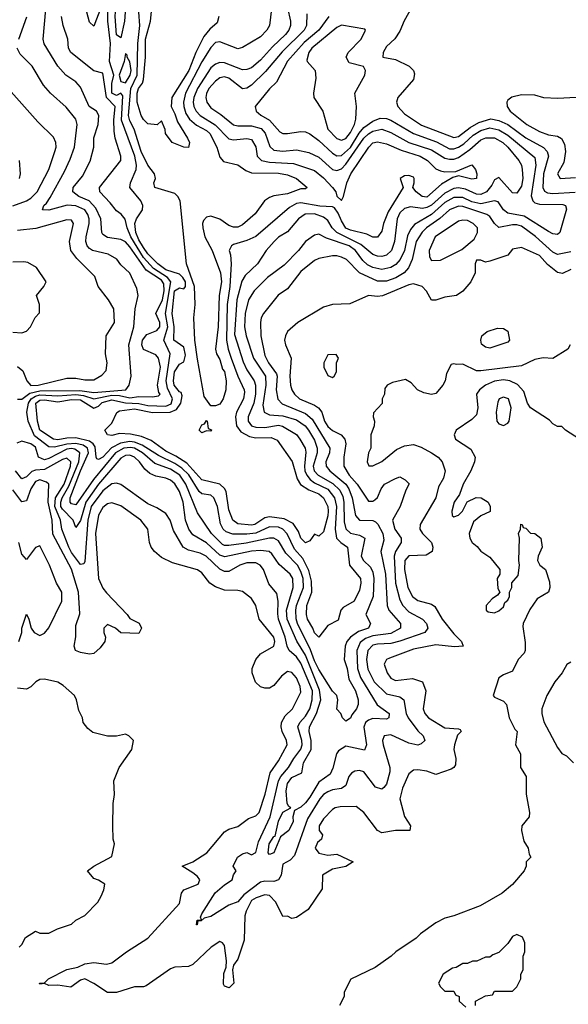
# Model space of a CAD drawing. Header units: inches. Extents: x 2348341 to 2479810, y 460419 to 613669.
# Tile 209 of 256: x 2382300 to 2384739, y 522796 to 527176. Entities that reach past the tile are written whole.
import ezdxf

# ---------------------------------------------------------------- set-up
doc = ezdxf.new("R2010")
doc.units = ezdxf.units.IN
doc.header["$MEASUREMENT"] = 0
doc.layers.add('C3582', color=7, linetype='Continuous')

msp = doc.modelspace()

# ---------------------------------------------------------------- linework, layer by layer
at = {"layer": 'C3582', "color": 2}
for points, elevation in [([(2383490.3, 527230), (2383504.4, 527170), (2383504.4, 527150), (2383496.4, 527130), (2383481.3, 527110), (2383423.7, 527056.3), (2383370, 526996.2), (2383330, 526962.9), (2383310, 526954.5), (2383290, 526954), (2383210, 526984.7), (2383190, 526986), (2383170, 526978.7), (2383150, 526962.9), (2383090.2, 526870), (2383074.9, 526830), (2383071.5, 526810), (2383074.3, 526790), (2383084.2, 526770), (2383102, 526750), (2383169.4, 526709.4), (2383230, 526646.4), (2383250, 526641.3), (2383310, 526648.5), (2383330, 526643), (2383350, 526611), (2383356.4, 526570), (2383374.8, 526550), (2383410, 526542.4), (2383517.1, 526537.1), (2383610, 526505.3), (2383650, 526472.2), (2383690.7, 526430), (2383705.5, 526410), (2383710, 526392), (2383730, 526372), (2383739, 526390), (2383754, 526450), (2383771.8, 526490), (2383851.8, 526610), (2383870, 526628.2), (2383890, 526633.4), (2383930, 526624.9), (2383996.4, 526596.4), (2384080.7, 526570), (2384113, 526550), (2384150, 526513.4), (2384170, 526504), (2384190, 526499.1), (2384239.5, 526500.5), (2384310, 526530.7), (2384326, 526510), (2384332.7, 526490), (2384330, 526469.4), (2384310, 526467.6), (2384250, 526482), (2384224.9, 526475.1), (2384175.6, 526444.4), (2384110, 526387.1), (2384089.3, 526390), (2384062.7, 526410), (2384048, 526430), (2384054, 526450), (2384054, 526470), (2384050, 526475.3), (2384030, 526484), (2384010, 526482), (2383992, 526470), (2384004.7, 526430), (2383938.4, 526321.6), (2383917, 526270), (2383910, 526235.3), (2383890, 526209.4), (2383870, 526209.5), (2383842.9, 526222.9), (2383770, 526240.7), (2383750, 526249.7), (2383730, 526281.2), (2383716.3, 526316.3), (2383699.6, 526339.6), (2383690, 526343.7), (2383633.7, 526346.3), (2383550, 526362.2), (2383530, 526358.3), (2383499.4, 526340.6), (2383350, 526212), (2383310, 526194), (2383250, 526176), (2383241, 526170), (2383231, 526150), (2383237.3, 526130), (2383240.4, 526090), (2383235, 525990), (2383222.7, 525910), (2383220.2, 525750), (2383226.9, 525710), (2383240.2, 525670), (2383270.2, 525590), (2383298.7, 525530), (2383299.2, 525519.2), (2383295.3, 525490), (2383263.7, 525430), (2383259.6, 525410), (2383263.6, 525370), (2383282.5, 525342.5), (2383321.6, 525321.6), (2383350, 525316.1), (2383417.3, 525317.3), (2383445.1, 525305.1), (2383511.5, 525211.6), (2383533.5, 525133.5), (2383549.1, 525109.1), (2383584.9, 525085), (2383630, 525066.4), (2383650.3, 525050), (2383670, 525010.8), (2383671.3, 524990), (2383670, 524968.7), (2383650, 524898), (2383630, 524878), (2383610, 524888), (2383590, 524858), (2383570, 524849.3), (2383550, 524869.2), (2383538.8, 524898.8), (2383515.2, 524935.2), (2383475.6, 524955.6), (2383410, 524964.4), (2383390, 524960.5), (2383344.7, 524930), (2383330, 524927.6), (2383270, 524934), (2383247.6, 524950), (2383230, 524995.3), (2383217.8, 525077.8), (2383210.9, 525090.9), (2383190, 525109.7), (2383110, 525129.7), (2383043.8, 525203.8), (2382994.9, 525234.9), (2382950, 525256.4), (2382884.7, 525304.7), (2382842, 525322), (2382792.6, 525332.6), (2382744.5, 525335.5), (2382710, 525327.3), (2382690, 525329.2), (2382678, 525350), (2382710, 525382), (2382731.5, 525428.5), (2382743.9, 525436.1), (2382810, 525445.8), (2382890, 525429.1), (2382969.1, 525430.9), (2382997.7, 525442.3), (2383016, 525470), (2383022.7, 525502.7), (2383018, 525518), (2383010, 525521.2), (2382987, 525550), (2382984.1, 525570), (2382987.9, 525610), (2383010, 525644), (2383030, 525654.8), (2383036.6, 525683.4), (2383030, 525719), (2382984.7, 525750), (2382987.3, 525810), (2382978.2, 525870), (2382987.8, 525970), (2383010, 525984.2), (2383030, 525979.1), (2383037.6, 525990), (2383037.3, 526010), (2383026, 526030), (2383010, 526044.7), (2382950, 526064), (2382914.7, 526090), (2382870, 526135.1), (2382850, 526163.5), (2382830, 526196.9), (2382817.2, 526230), (2382812.6, 526270), (2382819.7, 526290), (2382846.3, 526330), (2382848, 526350), (2382838.7, 526370), (2382789.4, 526430), (2382792.3, 526450), (2382817.4, 526510), (2382819.8, 526530), (2382811.6, 526570), (2382753, 526730), (2382758.4, 526838.4), (2382750, 526849.5), (2382730, 526839.1), (2382709.1, 526850), (2382710, 526892), (2382718, 526930), (2382699.4, 526990), (2382703.7, 527070), (2382692.4, 527170), (2382691.4, 527271.4)], 90), ([(2383422.4, 527250), (2383410.6, 527150), (2383399.1, 527130), (2383370, 527100.9), (2383290, 527052.7), (2383270, 527047), (2383190, 527078), (2383170, 527074.5), (2383150, 527052.7), (2383110, 526989.6), (2383037.6, 526850), (2383028, 526810), (2383029.2, 526790), (2383039, 526759), (2383054.3, 526734.3), (2383086.8, 526706.8), (2383130, 526684.2), (2383145.3, 526670), (2383176.4, 526610), (2383190, 526564.7), (2383205.5, 526545.5), (2383270, 526530.8), (2383305.3, 526505.3), (2383330, 526495.8), (2383450, 526494.3), (2383490, 526486.4), (2383530.7, 526470), (2383578, 526430), (2383570, 526424), (2383550, 526423.7), (2383490, 526402.4), (2383430, 526393), (2383410, 526385.1), (2383388, 526370), (2383346.6, 526313.4), (2383290, 526263.6), (2383270, 526253), (2383250, 526253), (2383230, 526260.5), (2383190, 526289.5), (2383150, 526302.9), (2383130, 526298), (2383117.6, 526282.4), (2383112.7, 526270), (2383113.7, 526250), (2383123.1, 526210), (2383156, 526150), (2383193.4, 526050), (2383196.9, 526010), (2383187.2, 525950), (2383183.1, 525810), (2383170.4, 525710.4), (2383174.9, 525690), (2383190, 525664.7), (2383202.4, 525622.4), (2383210, 525611), (2383218, 525570), (2383216, 525530), (2383204.7, 525490), (2383190, 525466), (2383170, 525458), (2383150, 525458), (2383120.4, 525500.4), (2383090, 525666), (2383078.5, 525750), (2383074.5, 525850), (2383080.8, 525910), (2383077.8, 525990), (2383042.3, 526090), (2383012.9, 526370), (2383002.7, 526390), (2382990, 526402.7), (2382901.2, 526430), (2382896, 526450), (2382904, 526470), (2382899, 526490), (2382870, 526529.2), (2382840.3, 526590), (2382809, 526689), (2382790, 526727), (2382783.7, 526750), (2382794, 526870), (2382822, 526930), (2382825, 527070), (2382834.6, 527150), (2382829.8, 527210)], 86), ([(2384053, 527250), (2384008.9, 527171.1), (2383990, 527125.2), (2383968.2, 527091.8), (2383930, 527057.2), (2383916, 527030), (2383914, 527010), (2383970, 526998.8), (2384031.3, 526970), (2384051.3, 526950), (2384055.3, 526935.3), (2384051, 526910), (2383981, 526830), (2383974.8, 526810), (2383980.7, 526790), (2384010, 526758.4), (2384086.7, 526706.7), (2384230, 526652.2), (2384250, 526657), (2384303.1, 526696.9), (2384341.4, 526718.6), (2384394.8, 526734.8), (2384430, 526728), (2384470, 526710.3), (2384550, 526650.3), (2384628.1, 526608.1), (2384644.9, 526590), (2384650.3, 526570), (2384628.2, 526490), (2384624.9, 526430), (2384633.1, 526413.1), (2384646, 526406), (2384670, 526403.2), (2384768.9, 526408.9)], 102), ([(2383674.9, 527190), (2383630.3, 527130), (2383564.4, 527075.6), (2383490, 526991.6), (2383442, 526898), (2383410, 526869), (2383347.3, 526790), (2383350.7, 526770), (2383371.9, 526751.9), (2383410.2, 526730.2), (2383457, 526677), (2383470, 526670.4), (2383490, 526670.4), (2383550, 526679.1), (2383570, 526677.3), (2383590, 526668), (2383630, 526638.4), (2383690, 526582.4), (2383710, 526570.4), (2383730, 526572), (2383770, 526607.9), (2383808.8, 526671.2), (2383830, 526696.5), (2383870, 526725.3), (2383902.2, 526737.8), (2383930, 526737.3), (2383950.2, 526730.2), (2384050.6, 526670), (2384153.4, 526633.4), (2384210, 526601.5), (2384230, 526601.3), (2384250, 526609.2), (2384275.1, 526624.9), (2384316.5, 526663.5), (2384350, 526683.5), (2384390, 526694.7), (2384430, 526686.2), (2384470, 526662.8), (2384590, 526562.8), (2384594, 526530), (2384573.3, 526393.3), (2384581.3, 526370), (2384590, 526362), (2384610, 526356), (2384714.4, 526354.4), (2384726, 526350), (2384730, 526334), (2384701, 526230), (2384690, 526221.2), (2384670, 526223.7), (2384650, 526234.5), (2384542.4, 526302.4), (2384470, 526315.6), (2384451.1, 526331.1), (2384426.3, 526366.3), (2384410, 526371.3), (2384350, 526357.1), (2384310, 526366.3), (2384270, 526385), (2384230, 526384.8), (2384190, 526363.5), (2384130, 526309.8), (2384054.8, 526265.2), (2384037.3, 526242.7), (2384024.5, 526215.5), (2384011, 526149), (2383991, 526109), (2383972, 526088), (2383950, 526074.7), (2383910, 526065.4), (2383870, 526074), (2383846.4, 526086.4), (2383825.1, 526105.1), (2383792.6, 526150), (2383765.1, 526170), (2383664.2, 526204.2), (2383630, 526222.7), (2383610, 526218), (2383570.8, 526190), (2383539.1, 526150), (2383475.1, 526084.9), (2383402, 526030), (2383342, 525970), (2383317.6, 525930), (2383301.8, 525870), (2383299.6, 525810), (2383307.4, 525770), (2383340.2, 525670), (2383392.7, 525590), (2383393.8, 525550), (2383381.3, 525461.3), (2383386.7, 525430), (2383410, 525418.9), (2383470, 525414.4), (2383530, 525396.1), (2383568.5, 525370), (2383584.6, 525350), (2383610, 525305.5), (2383623.2, 525270), (2383622, 525250), (2383605.2, 525190), (2383609.2, 525170), (2383627, 525150), (2383692.7, 525112.7), (2383723.6, 525083.6), (2383735.9, 525055.9), (2383741.1, 525030), (2383743.2, 524943.2), (2383750, 524910.8), (2383770, 524892.2), (2383810, 524883.1), (2383834, 524870), (2383817.6, 524790), (2383828.2, 524770), (2383860.2, 524740.3), (2383870, 524718), (2383874.6, 524690), (2383872, 524610), (2383839.3, 524530), (2383859.3, 524490), (2383850.4, 524470), (2383806.1, 524453.9), (2383770.4, 524430), (2383754.4, 524410), (2383746.7, 524390), (2383742.6, 524330), (2383756.1, 524290), (2383762.5, 524242.5), (2383792.2, 524190), (2383804, 524150), (2383804, 524130), (2383797.3, 524110), (2383775.9, 524084.1), (2383770, 524068.7), (2383750, 524055.3), (2383735.3, 524070), (2383728, 524090), (2383709.2, 524109.2), (2383714, 524150), (2383709.2, 524169.2), (2383690, 524188.7), (2383630, 524285.1), (2383610, 524324.5), (2383593, 524373), (2383535.1, 524490), (2383528.5, 524511.5), (2383527.6, 524550), (2383530.8, 524570), (2383562.2, 524650), (2383560.3, 524690), (2383550, 524722), (2383534.5, 524750), (2383482.6, 524802.6), (2383450, 524857.6), (2383430, 524869.6), (2383410, 524869.7), (2383307.4, 524847.4), (2383230, 524837.2), (2383210, 524837.4), (2383202, 524842), (2383152.8, 524890), (2383090, 524982.7), (2383038, 525110), (2383012, 525150), (2382970, 525177.4), (2382901.3, 525201.3), (2382845.4, 525250), (2382810, 525269.8), (2382793.2, 525273.2), (2382763.8, 525270), (2382725.4, 525250), (2382629, 525131), (2382550, 525018.4), (2382530, 525022), (2382525.1, 525030), (2382525.3, 525050), (2382569.9, 525170), (2382605.7, 525250), (2382601.4, 525270), (2382582.9, 525282.9), (2382550, 525291.6), (2382510, 525288.3), (2382454.5, 525274.5), (2382430, 525276.4), (2382365.6, 525325.6), (2382337.3, 525390), (2382331.5, 525430), (2382339.1, 525470), (2382350.7, 525490), (2382370, 525502), (2382390, 525507.5), (2382470, 525503.1), (2382550, 525508.6), (2382584.3, 525504.3), (2382630, 525490.1), (2382710, 525506.2), (2382744.2, 525504.2), (2382790, 525493.5), (2382830, 525499.6), (2382890, 525498.4), (2382917, 525503), (2382924, 525510), (2382918, 525518), (2382912.4, 525550), (2382925.7, 525630), (2382917.6, 525670), (2382905.6, 525685.6), (2382850, 525709.4), (2382842.9, 525730), (2382846.3, 525750), (2382864.8, 525775.3), (2382910, 525793), (2382923.6, 525810), (2382923, 525830), (2382905.2, 525870), (2382935, 525930), (2382943, 525970), (2382941.4, 526001.4), (2382930, 526017), (2382862.5, 526062.5), (2382790, 526166.3), (2382770, 526187.8), (2382750, 526198.4), (2382690, 526207.6), (2382670, 526221.2), (2382665.1, 526230), (2382661.3, 526290), (2382638.3, 526338.3), (2382609.6, 526370), (2382563.7, 526390), (2382537, 526410), (2382538.4, 526430), (2382580.1, 526479.9), (2382613.4, 526546.6), (2382629.6, 526610), (2382629.7, 526650.3), (2382649.5, 526710), (2382652.7, 526750), (2382642, 526770), (2382609.5, 526790), (2382570, 526876), (2382550, 526899.3), (2382506, 526930), (2382469.7, 526969.6), (2382409.6, 527069.6), (2382404.5, 527090), (2382417.1, 527222.9)], 98), ([(2383576.8, 527203.2), (2383575.3, 527150), (2383565.3, 527130), (2383466.2, 527033.8), (2383393.4, 526946.6), (2383330, 526885.1), (2383310, 526871.8), (2383290, 526869.6), (2383230, 526916.3), (2383210, 526922), (2383190, 526918), (2383170, 526902.4), (2383141.1, 526870), (2383130, 526848), (2383127.2, 526830), (2383132.4, 526810), (2383150, 526783.8), (2383194.7, 526754.7), (2383250, 526708.5), (2383270, 526703.7), (2383330, 526704.9), (2383372.9, 526692.9), (2383391.2, 526671.2), (2383411.7, 526611.7), (2383430, 526596.4), (2383470, 526592), (2383530, 526597.6), (2383585.9, 526585.8), (2383630, 526564.9), (2383690, 526510.3), (2383710, 526505.3), (2383730, 526512.9), (2383750, 526533.1), (2383830, 526648.9), (2383850, 526669.1), (2383870, 526680.2), (2383910, 526688.9), (2383950, 526674.6), (2384030, 526630.2), (2384130, 526597.3), (2384190, 526560.3), (2384210, 526555.5), (2384230, 526556.5), (2384250, 526564), (2384300.8, 526599.2), (2384350, 526642.3), (2384371.5, 526651.5), (2384410, 526650.2), (2384448.4, 526630), (2384470.3, 526610), (2384518.4, 526550), (2384530.4, 526530), (2384534, 526510), (2384536.5, 526470), (2384530, 526435.3), (2384510, 526404), (2384490, 526406), (2384430, 526474), (2384410, 526464), (2384399.4, 526440.6), (2384375.8, 526410), (2384350, 526398.5), (2384330, 526399.7), (2384282.3, 526422.3), (2384250, 526428.8), (2384230, 526424.8), (2384190, 526404.1), (2384130, 526351.9), (2384110, 526340.3), (2384090, 526336), (2384036.7, 526343.3), (2384010, 526336.9), (2383990, 526317), (2383978, 526290), (2383965.7, 526190), (2383952.2, 526150), (2383931.2, 526128.8), (2383910, 526123.5), (2383890, 526124), (2383870, 526131.2), (2383816.6, 526176.7), (2383709.3, 526229.3), (2383688.5, 526250), (2383670, 526282.4), (2383650, 526298.5), (2383610, 526312.9), (2383569.1, 526310.9), (2383539.1, 526290), (2383490, 526232), (2383450, 526209.3), (2383430.7, 526190), (2383396.3, 526150), (2383358, 526090), (2383301.8, 526038.2), (2383287.1, 526012.9), (2383264.7, 525930), (2383255.5, 525775.5), (2383294.2, 525654.2), (2383310, 525619.1), (2383342, 525570), (2383348.9, 525550), (2383348.2, 525510), (2383341.2, 525470), (2383316, 525410), (2383315.3, 525390), (2383330.2, 525370.3), (2383350, 525363.2), (2383390, 525362.4), (2383450, 525372.6), (2383467.7, 525367.8), (2383530, 525330.4), (2383546, 525310), (2383568.5, 525270), (2383572.6, 525252.6), (2383566.2, 525190), (2383568.2, 525170), (2383576.9, 525150), (2383590.8, 525130.8), (2383610, 525116.5), (2383670, 525087.9), (2383700.2, 525050), (2383708.5, 525010), (2383702.9, 524910), (2383709, 524870), (2383728.4, 524850), (2383758, 524830), (2383766, 524750), (2383815.3, 524690), (2383816.5, 524670), (2383810, 524638), (2383786.8, 524590), (2383738, 524562), (2383727.7, 524550), (2383715.2, 524504.8), (2383670, 524482), (2383630, 524428.7), (2383610, 524449), (2383602.9, 524470), (2383579.6, 524510), (2383575.1, 524530), (2383576.9, 524570), (2383598.5, 524630), (2383597.8, 524677.8), (2383585.4, 524725.4), (2383559.1, 524779.1), (2383521.2, 524821.2), (2383489, 524889), (2383469.8, 524909.8), (2383450, 524918.8), (2383410, 524919.8), (2383350, 524892.4), (2383310, 524887.9), (2383247.7, 524887.7), (2383217.8, 524897.8), (2383204.7, 524910), (2383193, 524933), (2383179.7, 525010), (2383163.7, 525050), (2383150, 525060.7), (2383110, 525067.6), (2383097.8, 525077.8), (2383051.4, 525151.4), (2383021.1, 525181.1), (2382990, 525201.8), (2382917, 525237), (2382844.3, 525284.3), (2382810, 525297.2), (2382790, 525299.6), (2382747.8, 525292.2), (2382707.7, 525272.3), (2382670, 525229.8), (2382650, 525219.5), (2382642.7, 525222.7), (2382640.7, 525230), (2382635.9, 525275.9), (2382626.2, 525290), (2382610, 525301.5), (2382550, 525315.9), (2382510, 525315.3), (2382470, 525307.3), (2382450, 525309.8), (2382389.7, 525350.3), (2382379.6, 525390), (2382371.3, 525470), (2382390, 525483.2), (2382410, 525485.8), (2382470, 525476.8), (2382530, 525486.5), (2382570, 525485.2), (2382630, 525447.6), (2382650, 525457.4), (2382667.1, 525472.9), (2382710, 525485.3), (2382771.2, 525471.2), (2382830, 525469), (2382870, 525460.5), (2382950, 525457.7), (2382973.1, 525466.9), (2382979.4, 525490), (2382957.8, 525537.8), (2382951.3, 525570), (2382968.7, 525690), (2382940.3, 525750), (2382958.4, 525810), (2382948.3, 525870), (2382972.7, 526010), (2382956.8, 526030), (2382895.3, 526070), (2382850, 526118.9), (2382794.5, 526210), (2382778.4, 526250), (2382769.7, 526289.7), (2382751.7, 526311.7), (2382730, 526326), (2382702.3, 526362.3), (2382656, 526410), (2382655.1, 526430), (2382749.2, 526550), (2382749.3, 526570), (2382724.5, 526650), (2382720.4, 526680.4), (2382718.8, 526730), (2382724.8, 526790), (2382686.5, 526830), (2382670, 526939), (2382630, 526949.2), (2382527.3, 527030), (2382517.6, 527050), (2382514, 527090), (2382494, 527150), (2382486, 527190)], 94), ([(2382660.7, 527230), (2382630, 527148), (2382610, 527166), (2382599, 527210)], 90), ([(2383186, 527190), (2383177.7, 527162.3), (2383145.3, 527134.7), (2383118, 527102), (2383083.1, 527030), (2383052.2, 526950), (2382977.1, 526830), (2382973, 526790), (2382990, 526758), (2383002, 526722), (2383046.8, 526650), (2383054.8, 526630), (2383050, 526608), (2383030, 526609), (2382978, 526630), (2382948, 526670), (2382947.3, 526687.3), (2382930, 526726), (2382912, 526708), (2382870, 526713.2), (2382850, 526733.2), (2382840.7, 526750), (2382822, 526810), (2382822.7, 526850), (2382828.7, 526870), (2382846.1, 526893.9), (2382851.2, 526910), (2382859.8, 527010), (2382859.3, 527090), (2382881.7, 527170), (2382887.5, 527227.5)], 82), ([(2382296, 527090), (2382331.3, 527188.7)], 102), ([(2382290, 525488), (2382310, 525488.4), (2382345.2, 525514.8), (2382390, 525525.3), (2382567.2, 525527.2), (2382630, 525518.3), (2382772, 525530), (2382786.9, 525550), (2382795.1, 525590), (2382785.7, 525730), (2382807.1, 525810), (2382813.7, 525890), (2382827.3, 525950), (2382820.7, 525980.7), (2382790, 526049), (2382750, 526085.2), (2382731.4, 526111.4), (2382694, 526134), (2382624, 526150), (2382610, 526158), (2382600.7, 526170), (2382594.7, 526190), (2382595.8, 526210), (2382608.4, 526270), (2382608.5, 526290), (2382603.1, 526310), (2382589.6, 526330), (2382550, 526348.6), (2382512, 526352), (2382429.6, 526329.6), (2382402, 526330), (2382407, 526350), (2382419.5, 526360.5), (2382435.1, 526385), (2382499.5, 526500.5), (2382524.2, 526555.8), (2382543.6, 526610), (2382555.1, 526710), (2382550, 526734), (2382507.2, 526787.2), (2382437.2, 526850), (2382405.8, 526885.8), (2382356, 526970), (2382302.5, 527022.5), (2382289.3, 527050)], 102), ([(2382270, 526348.2), (2382330, 526370.4), (2382350, 526382.4), (2382377.6, 526410), (2382429.6, 526510), (2382457, 526590), (2382462, 526610), (2382460.9, 526630), (2382450, 526653.2), (2382381.5, 526721.5), (2382250, 526868.7)], 106), ([(2384774, 526830), (2384690, 526826), (2384630, 526829.3), (2384590, 526841.2), (2384530, 526842.7), (2384487.5, 526832.5), (2384470, 526818), (2384466, 526810), (2384466.8, 526790), (2384480.7, 526770), (2384554, 526710), (2384610, 526678.4), (2384650, 526664.4), (2384690, 526658.8), (2384707.9, 526647.9), (2384722, 526622), (2384726, 526590), (2384718.4, 526541.6), (2384691, 526490), (2384702, 526470), (2384770, 526474)], 106), ([(2382299, 526470), (2382304, 526490), (2382299, 526550)], 110), ([(2384750, 526143.5), (2384690, 526131.8), (2384670, 526142.4), (2384592.2, 526212.2), (2384530, 526257.7), (2384510, 526264), (2384490, 526263.1), (2384430, 526252), (2384410, 526269.2), (2384390, 526300.9), (2384377.2, 526310), (2384270, 526345.1), (2384250, 526347.1), (2384210, 526331), (2384168, 526292), (2384108.8, 526251.2), (2384089.4, 526230.6), (2384063.2, 526190), (2384044.4, 526110), (2384028.2, 526071.8), (2384009.2, 526050.8), (2383972.6, 526027.4), (2383930, 526013.5), (2383890, 526013.7), (2383810.8, 526050.8), (2383752.3, 526110), (2383730, 526119.5), (2383710, 526126), (2383690, 526126), (2383630, 526114), (2383610, 526105.2), (2383550, 526056), (2383490, 525979), (2383448.6, 525951.4), (2383384, 525870), (2383374, 525850), (2383370.7, 525830), (2383372.7, 525770), (2383390, 525682.8), (2383406.3, 525650), (2383441.1, 525601.1), (2383444, 525590), (2383440.3, 525530), (2383447.5, 525487.5), (2383466.9, 525466.9), (2383570, 525424.4), (2383600, 525400), (2383679.5, 525270), (2383677, 525250), (2383661.1, 525210), (2383663.1, 525190), (2383678.7, 525170), (2383750, 525110.3), (2383763.9, 525090), (2383778, 525050), (2383792.4, 524970), (2383810.3, 524950.3), (2383870, 524948.4), (2383882.3, 524942.3), (2383892.5, 524932.5), (2383914.6, 524890), (2383919.5, 524860.5), (2383906, 524810), (2383925.5, 524710), (2383934, 524570), (2383940.5, 524550), (2383993, 524490), (2383993.4, 524470), (2383950, 524446.4), (2383870, 524435.3), (2383836.9, 524423.1), (2383813.9, 524406.1), (2383799, 524370), (2383801.3, 524290), (2383814.9, 524250), (2383888.9, 524128.9), (2383942, 524090), (2383941, 524070), (2383930, 524065.1), (2383870, 524067.8), (2383850, 524060.5), (2383837.1, 524050), (2383830.4, 524029.6), (2383842, 523950), (2383833, 523927), (2383750, 523944.5), (2383716.7, 523923.3), (2383708, 523910), (2383692.7, 523847.3), (2383679.9, 523820.1), (2383630, 523784.5), (2383590, 523717), (2383570, 523692.3), (2383550, 523673.2), (2383522, 523658), (2383514.4, 523630), (2383516.5, 523610), (2383496.3, 523570), (2383459.1, 523540.9), (2383430.4, 523470), (2383410, 523462.9), (2383405.4, 523470), (2383409.8, 523510), (2383430, 523542.8), (2383435.5, 523544.5), (2383450, 523610.7), (2383470, 523651), (2383506, 523670), (2383496.4, 523676.4), (2383489.2, 523689.2), (2383485.3, 523745.3), (2383490, 523778.8), (2383510, 523804.4), (2383554, 523826), (2383561.5, 523870), (2383596.3, 523930), (2383595.6, 523970), (2383586.8, 524010), (2383588.7, 524030), (2383619.3, 524090), (2383638.4, 524150), (2383633.2, 524193.2), (2383569.9, 524349.9), (2383531.4, 524411.4), (2383489.8, 524510), (2383486.2, 524550), (2383515.4, 524650), (2383514.3, 524690), (2383502.9, 524710), (2383453.1, 524753.1), (2383420.6, 524800.6), (2383409, 524810), (2383370, 524815.6), (2383330, 524812.7), (2383212.5, 524787.5), (2383190, 524793.5), (2383130, 524848.4), (2383070, 524885.1), (2383051.6, 524910), (2383036.9, 524950), (2383026.9, 525030), (2383010, 525078), (2382990, 525111.5), (2382970, 525127.6), (2382950, 525136.3), (2382905.4, 525145.4), (2382878, 525158), (2382856.6, 525176.6), (2382832.6, 525210), (2382811.3, 525230), (2382790, 525238.5), (2382770, 525237.6), (2382750, 525226.3), (2382650, 525109.7), (2382594.6, 525030), (2382570, 524949), (2382550, 524918), (2382538, 524950), (2382490, 524998.3), (2382483.7, 525010), (2382482.4, 525030), (2382488.4, 525050), (2382518.6, 525101.4), (2382563, 525210), (2382567.1, 525250), (2382545.8, 525265.8), (2382530, 525269), (2382510, 525265.4), (2382430, 525223.9), (2382410, 525218.9), (2382383.7, 525230), (2382370, 525274.7), (2382350, 525289.5), (2382310, 525302), (2382288.1, 525291.9)], 102), ([(2382290, 525634), (2382313.7, 525613.7), (2382332.7, 525570), (2382349.3, 525549.3), (2382382, 525550), (2382510, 525581.6), (2382550, 525582), (2382590, 525574), (2382630, 525574.8), (2382665.6, 525594.4), (2382684.7, 525615.3), (2382689, 525650), (2382682, 525690), (2382684, 525770), (2382722, 525830), (2382718, 525890), (2382695.3, 525930), (2382649.5, 525989.5), (2382633.8, 526033.8), (2382553.7, 526113.7), (2382527.3, 526150), (2382521.6, 526190), (2382539.3, 526270), (2382530, 526284), (2382510, 526286), (2382372.3, 526247.7), (2382290, 526239.3)], 106), ([(2384750, 526065.2), (2384712.7, 526047.3), (2384690, 526051.8), (2384646.7, 526086.7), (2384610, 526127.8), (2384530, 526162.7), (2384490, 526155.3), (2384470.6, 526129.4), (2384390, 526102), (2384370, 526098), (2384350, 526106), (2384330, 526106), (2384324.7, 526090), (2384324.7, 526050), (2384306, 526010), (2384270, 525969), (2384242, 525950), (2384190, 525942), (2384150, 525928), (2384130, 525928), (2384109, 525969), (2384089.2, 525989.2), (2384050, 526000.9), (2384030, 525997.6), (2383912.4, 525947.6), (2383890, 525944.5), (2383850, 525949.3), (2383767.1, 525912.9), (2383690, 525909.3), (2383650, 525897), (2383536, 525830), (2383491, 525790), (2383481, 525770), (2383478, 525750), (2383481, 525730), (2383507.3, 525670), (2383501.3, 525590), (2383503.8, 525550), (2383510.6, 525530), (2383522, 525510), (2383544, 525490), (2383610, 525462), (2383629.1, 525449.1), (2383643.1, 525430), (2383655.3, 525390), (2383670, 525366.4), (2383690, 525348.7), (2383728.9, 525328.9), (2383746, 525310), (2383750.4, 525290), (2383741.3, 525230), (2383741.6, 525190), (2383764.2, 525150), (2383800.3, 525110), (2383850, 525034.8), (2383870, 525034), (2383879.1, 525040.9), (2383890, 525051), (2383906.6, 525090), (2383921.2, 525110), (2383970, 525136), (2383990, 525142), (2384014, 525130), (2384031.1, 525111.1), (2384016, 525084), (2383990.7, 525010), (2383958, 524950), (2383968.4, 524910), (2383995.5, 524870), (2383995.5, 524850), (2383970.3, 524810), (2383964, 524790), (2383970.2, 524670), (2383990, 524594.8), (2384003.7, 524570), (2384030, 524542), (2384090.5, 524510), (2384108.2, 524490), (2384114.9, 524470), (2384101, 524450), (2383990, 524412.1), (2383950, 524401.5), (2383890, 524398.7), (2383870, 524393.5), (2383847.7, 524370), (2383841.3, 524330), (2383847.5, 524287.5), (2383876.5, 524230), (2383930, 524178), (2383990, 524163.8), (2384007.7, 524150), (2384017.6, 524090), (2384026.4, 524070), (2384070, 524013.4), (2384094, 523990), (2384101, 523970), (2384084.9, 523955.1), (2384070, 523949.6), (2384030, 523958.4), (2383950, 523994.7), (2383921, 523990), (2383913, 523970), (2383915.8, 523950), (2383945.5, 523850), (2383946, 523830), (2383930, 523775.3), (2383919.3, 523760.7), (2383910, 523753.2), (2383881.6, 523761.6), (2383829.6, 523829.6), (2383810, 523835.6), (2383790, 523833.3), (2383775.3, 523824.7), (2383763.8, 523810), (2383750, 523769.4), (2383730, 523755.6), (2383690, 523749.7), (2383670, 523742), (2383650, 523729.6), (2383634.6, 523710), (2383578.8, 523621.2), (2383522.3, 523457.7), (2383502.8, 523437.2), (2383470, 523419), (2383462.6, 523370), (2383450.3, 523349.7), (2383430, 523343.1), (2383390, 523344.5), (2383370, 523339.2), (2383296.3, 523283.7), (2383270, 523252), (2383230, 523237.2), (2383150, 523186.6), (2383120.7, 523179.3), (2383107.3, 523167.3), (2383092.7, 523167.3), (2383088.9, 523148.9), (2383086, 523150), (2383089, 523170), (2383108, 523172), (2383104, 523184), (2383110, 523198), (2383168.6, 523291.4), (2383210, 523328), (2383244, 523350), (2383250, 523372), (2383262, 523390), (2383249, 523410), (2383269, 523450), (2383290, 523466), (2383310, 523470.8), (2383330, 523461), (2383350, 523471.3), (2383361.7, 523518.3), (2383413.8, 523630), (2383450.8, 523790), (2383460.3, 523810), (2383495.1, 523850), (2383518.3, 523890), (2383550, 523930.7), (2383555.8, 523950), (2383554.8, 523970), (2383536.3, 524030), (2383545.1, 524050), (2383570, 524078.4), (2383589.7, 524110), (2383600.9, 524150), (2383601.2, 524190), (2383550, 524313.6), (2383530, 524342), (2383498, 524370), (2383489.8, 524389.8), (2383480.9, 524430), (2383450.9, 524510), (2383447, 524533), (2383449.6, 524590), (2383443.3, 524623.3), (2383407.3, 524667.3), (2383384.5, 524730), (2383369.7, 524749.6), (2383350, 524759.6), (2383310, 524760.5), (2383278.8, 524750), (2383230, 524722), (2383210, 524722), (2383190, 524731.6), (2383129.4, 524790), (2383102.9, 524802.9), (2383050, 524816.3), (2383027.6, 524830), (2382983.9, 524903.9), (2382969.6, 524949.6), (2382950, 524979), (2382910, 525005.2), (2382870, 525022.7), (2382750, 525109.3), (2382730, 525115.1), (2382710, 525111.6), (2382670, 525079.7), (2382617.6, 525010), (2382603.7, 524950), (2382590, 524766), (2382584.7, 524755.3), (2382570, 524753.2), (2382530, 524806.3), (2382518.9, 524830), (2382487.1, 524910), (2382482, 524950), (2382456.1, 525010), (2382458.7, 525050), (2382497.4, 525110), (2382526.4, 525190), (2382527.8, 525210), (2382510, 525226.3), (2382490, 525219.8), (2382410, 525174.6), (2382370, 525172), (2382353.9, 525166.1), (2382330, 525142), (2382310, 525133.2), (2382282, 525170)], 106), ([(2382270, 525786), (2382310, 525784), (2382330, 525791.3), (2382348.7, 525810), (2382369.1, 525850.9), (2382388.4, 525871.6), (2382388.7, 525910), (2382375.3, 525950), (2382408, 525990), (2382418, 526010), (2382374.6, 526074.6), (2382336.4, 526096.4), (2382319, 526099), (2382270, 526097.2)], 110), ([(2384746.8, 525730), (2384736, 525710), (2384670.6, 525669.4), (2384627.5, 525672.5), (2384590, 525665.2), (2384530, 525637), (2384350, 525613.6), (2384330, 525614.5), (2384270, 525644), (2384242, 525642), (2384230, 525646), (2384218, 525642), (2384198, 525602), (2384191, 525570), (2384181, 525550), (2384150, 525514), (2384130, 525509.2), (2384096.5, 525516.5), (2384069.1, 525529.1), (2384040.4, 525560.4), (2384015.3, 525575.3), (2383958, 525562), (2383934, 525550), (2383923.6, 525536.4), (2383922, 525510), (2383912, 525490), (2383911.3, 525468.7), (2383872.7, 525427.3), (2383872, 525410), (2383878, 525390), (2383876, 525370), (2383861, 525330), (2383861, 525270), (2383851, 525250), (2383844.7, 525210), (2383852, 525192), (2383870, 525191.3), (2383910, 525211), (2383975.8, 525264.2), (2384010, 525280.5), (2384050, 525286), (2384085.2, 525274.8), (2384130.8, 525250), (2384161, 525230), (2384178.8, 525210), (2384190.8, 525170), (2384183.4, 525136.6), (2384162, 525098), (2384150, 525049), (2384080.5, 524930), (2384079.1, 524910), (2384090.4, 524890.4), (2384130.8, 524850), (2384137.3, 524830), (2384134, 524810), (2384106.4, 524793.6), (2384029.2, 524790.8), (2384012.7, 524770), (2384010.3, 524730), (2384026, 524650), (2384046.4, 524610), (2384070, 524592.4), (2384130, 524575.8), (2384145.7, 524565.7), (2384178, 524510), (2384230, 524444), (2384264.7, 524410), (2384271.3, 524390), (2384233.2, 524386.8), (2384150, 524394.7), (2384050, 524375.6), (2383943.4, 524336.6), (2383931.3, 524330), (2383921, 524310), (2383934, 524270), (2383950, 524247.3), (2383970, 524236.3), (2384045.8, 524245.8), (2384091, 524230), (2384104.9, 524190), (2384093, 524110), (2384100.5, 524090), (2384117.3, 524070), (2384190, 524026), (2384250, 524022), (2384258, 524018), (2384262, 524010), (2384246.8, 523993.2), (2384233, 523950), (2384230.6, 523930), (2384239.1, 523890), (2384238, 523862), (2384230.5, 523849.5), (2384217.5, 523842.5), (2384150, 523819), (2384110, 523833.2), (2384070, 523839), (2384050, 523837.2), (2384030, 523822), (2384002, 523758), (2383990.4, 523710), (2384010, 523632), (2384038, 523590), (2384034, 523570), (2383970, 523569), (2383910, 523559), (2383890, 523569), (2383830, 523649), (2383796.5, 523676.5), (2383725.2, 523674.8), (2383702, 523670), (2383690, 523662), (2383650, 523621.2), (2383630.8, 523590), (2383631, 523570), (2383646, 523550), (2383641, 523530), (2383624.4, 523515.6), (2383613, 523490), (2383630, 523468.4), (2383670, 523459.1), (2383710, 523464), (2383782, 523430), (2383750, 523409.3), (2383690, 523397.2), (2383646, 523370), (2383644.7, 523310), (2383582, 523218), (2383530, 523182), (2383510, 523178), (2383490, 523188), (2383470, 523186), (2383439.5, 523250), (2383410, 523279.5), (2383390, 523282.9), (2383351, 523270), (2383330, 523257.6), (2383306.3, 523210), (2383301.5, 523190), (2383298, 523082), (2383270, 522997.2), (2383250.4, 522970), (2383246, 522950), (2383251.5, 522890), (2383230.6, 522870), (2383210, 522877.2), (2383206.2, 522886.2), (2383207.2, 522932.8), (2383218.4, 522961.6), (2383219.7, 522990), (2383210, 523058), (2383202, 523070), (2383190, 523076), (2383151, 523050), (2383070, 522973.2), (2383050, 522964), (2382990, 522961.2), (2382970, 522953.2), (2382862, 522878), (2382850, 522874), (2382810, 522874), (2382730, 522848.7), (2382691.1, 522848.9), (2382630, 522888.7), (2382590, 522908.7), (2382570, 522904), (2382527.3, 522872.7), (2382470, 522880.9), (2382430, 522879), (2382410, 522888), (2382390, 522886), (2382388, 522890), (2382410, 522891.3), (2382428.7, 522910), (2382509.6, 522950.4), (2382558.4, 522961.6), (2382590, 522975.5), (2382630, 522981.6), (2382685.6, 522974.4), (2382710, 522981), (2382775.3, 523030), (2382869.4, 523090.6), (2383010, 523244.7), (2383019.3, 523290), (2383030, 523306), (2383093.2, 523330), (2383101.2, 523350), (2383090, 523364), (2383070, 523381.2), (2383022, 523410), (2383070, 523430.5), (2383132.7, 523470), (2383210, 523562.8), (2383230, 523574.8), (2383270, 523587.7), (2383317, 523623), (2383350, 523634.8), (2383365.2, 523650), (2383391.6, 523731.6), (2383414, 523826), (2383450, 523878.8), (2383489.3, 523950), (2383486.6, 523970), (2383467.3, 524010), (2383462.9, 524030), (2383464.5, 524050), (2383480.4, 524079.6), (2383512.3, 524110), (2383550, 524184.7), (2383547.3, 524210), (2383530, 524249.2), (2383510, 524272.7), (2383490, 524276), (2383464.1, 524255.9), (2383430, 524214), (2383410, 524202), (2383390, 524202), (2383370, 524208.7), (2383349.1, 524229.1), (2383334, 524270), (2383334, 524290), (2383349.2, 524330), (2383370, 524354.8), (2383429.2, 524390), (2383434.7, 524410), (2383429.5, 524430), (2383364, 524510), (2383349.2, 524570), (2383330, 524601.2), (2383290, 524632), (2383270, 524637.6), (2383210, 524638.7), (2383170, 524653.6), (2383146, 524670), (2383110, 524716), (2383090, 524729.3), (2382980.2, 524760.2), (2382930, 524784), (2382899, 524810), (2382884, 524830), (2382877.2, 524850), (2382869.3, 524910), (2382839.3, 524950), (2382750, 525014), (2382710, 525027), (2382690, 525022.9), (2382670, 525007), (2382650, 524972.7), (2382636.5, 524890), (2382650.2, 524690.3), (2382670, 524647.3), (2382686.1, 524626.1), (2382778, 524530), (2382790, 524512), (2382831.1, 524491.1), (2382842, 524470), (2382830, 524446), (2382750, 524448), (2382726, 524470), (2382690, 524486), (2382674, 524470), (2382674, 524450), (2382682, 524430), (2382678, 524410), (2382658.5, 524381.5), (2382630, 524357.2), (2382610, 524353.2), (2382570, 524361.2), (2382548.7, 524370), (2382542.7, 524390), (2382549.6, 524430.4), (2382550, 524482), (2382567.3, 524532.8), (2382561.5, 524630), (2382530, 524732), (2382447.4, 524887.4), (2382444.6, 524950), (2382426.2, 525030), (2382429.6, 525109.6), (2382419.7, 525119.7), (2382390, 525129.7), (2382370, 525121.3), (2382350, 525089.6), (2382330, 525036), (2382310, 525032), (2382270, 525084.7)], 110), ([(2384788, 525310), (2384726, 525350), (2384710, 525366), (2384690, 525366), (2384670, 525378), (2384655.5, 525395.5), (2384570, 525449.2), (2384558, 525470), (2384541.7, 525521.7), (2384513.5, 525553.5), (2384479, 525570), (2384450, 525573.7), (2384410, 525568.2), (2384370.7, 525550), (2384344, 525530), (2384330.6, 525510), (2384337.1, 525450), (2384330, 525419), (2384310, 525398), (2384241, 525350), (2384231.3, 525330), (2384238, 525310), (2384306, 525266), (2384324.9, 525230), (2384322, 525210), (2384305.5, 525170), (2384270.8, 525110), (2384255.3, 525064.7), (2384231.3, 525030), (2384221, 524990), (2384222, 524970), (2384230, 524964.7), (2384250, 524972), (2384268, 524990), (2384288.7, 525031.3), (2384329.1, 525050.9), (2384352, 525050), (2384382, 525030), (2384392, 525010), (2384391.1, 524988.9), (2384350, 524968.7), (2384317.3, 524942.7), (2384298.8, 524890), (2384301, 524870), (2384311.3, 524850), (2384333.4, 524833.4), (2384350, 524811.3), (2384390, 524784.7), (2384434, 524730), (2384434, 524710), (2384422, 524690), (2384425.4, 524645.4), (2384434, 524630), (2384423.6, 524616.4), (2384399.6, 524600.4), (2384374, 524570), (2384374, 524550), (2384382, 524542), (2384410, 524538), (2384430, 524546), (2384450, 524564.7), (2384456.4, 524583.6), (2384470, 524594), (2384478, 524610), (2384478, 524630), (2384488, 524650), (2384488.4, 524671.6), (2384516.4, 524703.6), (2384522, 524750), (2384519, 524770), (2384522, 524870), (2384518, 524890), (2384526, 524910), (2384527.3, 524932.7), (2384534, 524930), (2384538, 524918), (2384550, 524914), (2384570, 524892), (2384590, 524891.3), (2384616, 524870), (2384622.8, 524830), (2384604.7, 524790), (2384602, 524770), (2384612, 524750), (2384638, 524730), (2384655.3, 524675.3), (2384656, 524650), (2384651, 524630), (2384599.6, 524600.4), (2384567.1, 524552.9), (2384538.8, 524490), (2384536.9, 524476.9), (2384546.4, 524406.4), (2384547.3, 524370), (2384542.5, 524357.5), (2384516, 524330), (2384490, 524278), (2384450, 524262), (2384430, 524248), (2384404.7, 524170), (2384410, 524162), (2384450, 524144.7), (2384464.7, 524130), (2384476, 524070), (2384500.7, 524020.7), (2384511, 524010), (2384504.7, 523950), (2384526, 523910), (2384526, 523850), (2384550.7, 523810), (2384551.1, 523731.1), (2384566, 523650), (2384564.7, 523630), (2384532, 523590), (2384531.3, 523570), (2384541.4, 523521.4), (2384561, 523490), (2384564.7, 523464.7), (2384572, 523450), (2384552, 523430), (2384551.3, 523410), (2384542, 523390), (2384490.5, 523329.5), (2384444.7, 523290), (2384346.4, 523233.6), (2384230, 523189), (2384190, 523179), (2384150, 523159), (2384082, 523110), (2384062, 523090), (2383972, 523030), (2383952, 523010), (2383879.8, 522960.2), (2383771.6, 522908.4), (2383742, 522850), (2383742, 522830), (2383722, 522790)], 114), ([(2382296, 524410), (2382309.3, 524450), (2382309.4, 524470), (2382330, 524532), (2382341, 524510), (2382351, 524470), (2382364.7, 524450), (2382390, 524437.3), (2382410, 524446.8), (2382430, 524471.3), (2382488, 524590), (2382488, 524630), (2382464, 524670), (2382433.2, 524750), (2382390, 524835.3), (2382370, 524828.7), (2382330, 524775.3), (2382310, 524798), (2382296.2, 524850)], 114), ([(2384750, 524318), (2384731.6, 524308.4), (2384711.3, 524270), (2384678.8, 524230), (2384642.8, 524170), (2384620.7, 524110), (2384620.7, 524090), (2384630, 524052), (2384690, 523938), (2384710, 523912), (2384730, 523902), (2384762, 523870)], 118), ([(2382298, 523050), (2382310, 523062), (2382326.8, 523093.2), (2382370, 523121), (2382390, 523112), (2382430, 523112), (2382468.9, 523131.1), (2382530, 523152), (2382549.1, 523170.9), (2382590, 523191.3), (2382648, 523250), (2382663.1, 523276.9), (2382674.6, 523305.4), (2382678, 523330), (2382650, 523349), (2382630, 523355.3), (2382602, 523390), (2382629.5, 523410.5), (2382710, 523454), (2382722, 523510), (2382715.3, 523530), (2382714, 523590), (2382715.3, 523690), (2382722, 523730), (2382718, 523790), (2382742, 523850), (2382798, 523930), (2382806, 523970), (2382786, 523990), (2382770, 523998), (2382730, 523988.7), (2382691.1, 523988.9), (2382624.7, 524004.7), (2382603.1, 524023.1), (2382582, 524050), (2382579, 524070), (2382563.2, 524103.2), (2382553.2, 524150), (2382544, 524170), (2382494.2, 524214.2), (2382470, 524229.3), (2382410, 524242.7), (2382390, 524241.2), (2382371.3, 524230), (2382350, 524208.7), (2382330, 524198), (2382290, 524202)], 114), ([(2384326, 522790), (2384326, 522810), (2384370, 522834), (2384402, 522838), (2384410, 522854), (2384490, 522854), (2384510, 522874), (2384528, 522910), (2384528, 522930), (2384538, 522950), (2384538, 523010), (2384546, 523030), (2384546, 523070), (2384535.3, 523095.3), (2384510, 523106), (2384490, 523098), (2384470, 523066), (2384430, 523026), (2384403.6, 523016.4), (2384390, 523006), (2384370, 523006), (2384331.6, 522988.4), (2384312.7, 522987.3), (2384290, 522978), (2384270, 522978), (2384239.6, 522960.4), (2384223.6, 522956.4), (2384182, 522930), (2384162, 522890), (2384170, 522874), (2384190, 522854), (2384230, 522854), (2384238, 522838), (2384254, 522830), (2384254, 522810), (2384283.6, 522783.6)], 118)]:
    msp.add_lwpolyline(points, dxfattribs=dict(at, elevation=elevation))
for points, elevation in [([(2382750, 527096.2), (2382730, 527109.3), (2382723.9, 527190), (2382728.1, 527231.9), (2382750, 527251.6), (2382766, 527230), (2382768.4, 527210), (2382765.4, 527170)], 86), ([(2383730, 527151.5), (2383710, 527142.4), (2383599.5, 527050), (2383584.9, 527030), (2383576.8, 526996.8), (2383577.3, 526990), (2383613, 526950), (2383616.1, 526916.1), (2383606.4, 526850), (2383608, 526830), (2383648, 526770), (2383670.4, 526690), (2383710, 526648.2), (2383730, 526640.5), (2383750, 526648.4), (2383770, 526674.9), (2383788, 526710), (2383794.2, 526734.2), (2383797.2, 526790), (2383789.5, 526850), (2383834, 526930), (2383838, 526950), (2383828.9, 526968.9), (2383765.1, 526985.1), (2383752, 527010), (2383760.7, 527030), (2383818, 527090), (2383838, 527130), (2383834, 527134)], 102), ([(2382770, 527026), (2382764.9, 526990), (2382742, 526930), (2382750, 526901), (2382770, 526894.9), (2382791.4, 526930), (2382795.2, 526950), (2382790, 526989), (2382778, 527010), (2382778, 527018)], 90), ([(2384270, 526285.1), (2384250, 526279.6), (2384147.7, 526210), (2384120.7, 526150), (2384122, 526122), (2384130, 526104.7), (2384170, 526106), (2384265.6, 526154.4), (2384319.6, 526200.4), (2384334.5, 526230), (2384334.5, 526250), (2384316, 526270), (2384290, 526282.9)], 106), ([(2384390, 525715.3), (2384370, 525719), (2384353.6, 525733.6), (2384349.3, 525750), (2384354, 525770), (2384378, 525790), (2384423.6, 525803.6), (2384450, 525802), (2384470, 525791.3), (2384478, 525750), (2384470, 525742), (2384430, 525729)], 106), ([(2383707.3, 525687.3), (2383670, 525686), (2383652, 525650), (2383652, 525630), (2383670, 525594), (2383690, 525584.7), (2383698, 525590), (2383708, 525610), (2383708, 525650), (2383718, 525670)], 110), ([(2384450, 525497.2), (2384432, 525490), (2384425.2, 525474.8), (2384418.8, 525430), (2384421, 525390), (2384430, 525378), (2384450, 525371.3), (2384470, 525382), (2384475.3, 525390), (2384485.2, 525450), (2384472.7, 525490)], 118), ([(2383150, 525346), (2383130, 525348), (2383110, 525338), (2383098, 525350), (2383110, 525374), (2383122, 525378), (2383130, 525394), (2383134, 525390), (2383138, 525358), (2383150, 525354), (2383154, 525350)], 86)]:
    msp.add_lwpolyline(points, close=True, dxfattribs=dict(at, elevation=elevation))

doc.saveas('drawing.dxf')
